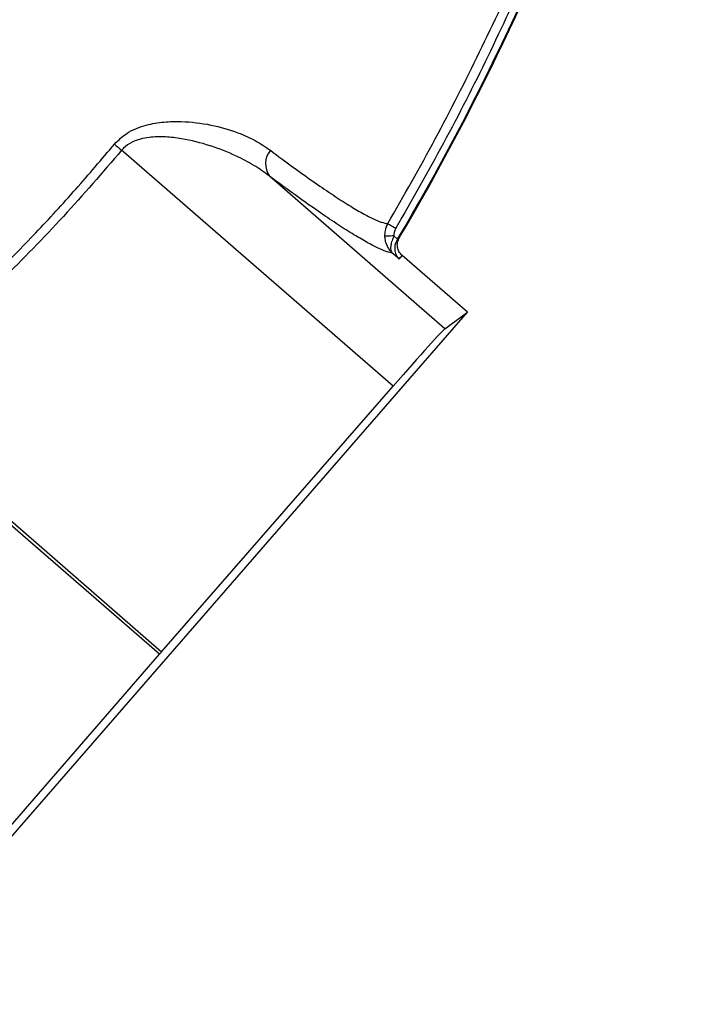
# Model space of a CAD drawing. Header units: millimetres. Extents: x 10 to 809, y 8 to 1712.
# Tile 12 of 20: x 665 to 808, y 897 to 1107. Entities that reach past the tile are written whole.
import ezdxf

# ---------------------------------------------------------------- set-up
doc = ezdxf.new("R2010")
doc.units = ezdxf.units.MM

msp = doc.modelspace()

# ---------------------------------------------------------------- linework, layer by layer
at = {"color": 7, "linetype": 'Continuous', "lineweight": 25}
for p, q in [((745.29, 1028.88), (687.27, 1079.32)), ((756.38, 1041.19), (718.85, 1073.82)), ((745.46, 1061.02), (746.26, 1060.33)), ((746.26, 1060.33), (746.09, 1060.05)), ((746.56, 1056.11), (745.06, 1057.41)), ((761.17, 1044.7), (747.23, 1056.82)), ((632.59, 896.77), (761.17, 1044.7)), ((756.38, 1041.19), (761.17, 1044.7)), ((695.82, 972.13), (745.29, 1028.88)), ((695.35, 971.59), (632.83, 1025.94)), ((633.27, 1026.51), (695.82, 972.13)), ((646.18, 914.89), (695.35, 971.59))]:
    msp.add_line(p, q, dxfattribs=at)
at = {"color": 7, "linetype": 'Continuous', "lineweight": 25, "flags": 128}
for points in [[(744.15, 1063.67), (744.22, 1063.63), (744.34, 1063.56), (744.51, 1063.46), (744.72, 1063.34), (744.97, 1063.19), (745.25, 1063.02), (745.56, 1062.85), (745.87, 1062.67)], [(745.46, 1061.02), (745.1, 1061.01), (744.76, 1060.99), (744.43, 1060.98), (744.14, 1060.96), (743.89, 1060.95), (743.7, 1060.94), (743.56, 1060.94), (743.48, 1060.93)]]:
    msp.add_lwpolyline(points, dxfattribs=at)
at = {"color": 7, "linetype": 'Continuous', "lineweight": 25}
for centre, radius, start, end in [((276.08, 1337.96), 546.03, 329.4393, 340.0645), ((276.08, 1337.96), 546.2, 329.4834, 340.0649), ((726.07, 1125.59), 60.38, 228.1048, 230.0211), ((722.55, 1076.43), 4.52, 140.1741, 215.1209)]:
    msp.add_arc(centre, radius, start, end, dxfattribs=at)
for centre, major_axis, ratio, start_param, end_param in [((357.2, 1431.28), (364.3, 419.08), 0.973646, 4.662475, 4.664237), ((744.62, 1027.63), (11.81, 13.58), 0.017455, 0.076387, 1.494054), ((695.64, 971.78), (3.28, 3.77), 0.017455, 1.494054, 1.637531)]:
    msp.add_ellipse(centre, major_axis=major_axis, ratio=ratio, start_param=start_param, end_param=end_param, dxfattribs=at)
for points, knots in [([(744.15, 1063.67), (751.15, 1075.62), (757.7, 1087.85), (766.84, 1106.61), (769.77, 1112.93), (773.99, 1122.52), (775.37, 1125.74), (778.06, 1132.2), (779.38, 1135.45), (781.96, 1141.99), (783.21, 1145.26), (784.74, 1149.36), (785.04, 1150.18), (785.49, 1151.41), (785.64, 1151.82), (785.87, 1152.44), (785.95, 1152.64), (786.05, 1152.95), (786.09, 1153.06), (786.15, 1153.26), (786.18, 1153.37), (786.46, 1154.3), (786.72, 1155.13), (787.22, 1156.79), (787.47, 1157.62), (789.68, 1165.1), (791.49, 1171.78), (796.41, 1191.92), (799.06, 1205.46), (803.07, 1232.79), (804.43, 1246.58), (805.5, 1267.45), (805.69, 1274.44), (805.74, 1288.41), (805.6, 1295.4), (804.67, 1316.31), (803.39, 1330.2), (800.97, 1347.48), (800.44, 1350.93), (799.31, 1357.83), (798.09, 1364.71), (796.71, 1371.55), (795.62, 1376.67), (795.24, 1378.38), (794.66, 1380.93), (794.37, 1382.21), (794.02, 1383.7), (793.87, 1384.34), (793.77, 1384.76), (793.72, 1384.97), (793.67, 1385.19)], [0, 0, 0, 0, 0.125, 0.125, 0.1875, 0.1875, 0.21875, 0.21875, 0.25, 0.25, 0.28125, 0.28125, 0.289063, 0.289063, 0.292969, 0.292969, 0.294922, 0.294922, 0.295898, 0.295898, 0.296875, 0.296875, 0.304688, 0.304688, 0.3125, 0.3125, 0.375, 0.375, 0.5, 0.5, 0.625, 0.625, 0.6875, 0.6875, 0.75, 0.75, 0.875, 0.875, 0.90625, 0.90625, 0.9375, 0.96875, 0.96875, 0.984375, 0.984375, 0.992188, 0.996094, 0.998047, 0.998047, 1, 1, 1, 1]), ([(795.6, 1385.65), (797.01, 1379.4), (799.83, 1366.91), (803.02, 1347.97), (805.46, 1328.8), (807.05, 1309.43), (807.79, 1289.9), (807.66, 1269.41), (806.51, 1248), (804.18, 1225.74), (800.97, 1205.31), (797.23, 1186.73), (793.14, 1169.97), (788.24, 1153.42), (781.96, 1136.13), (774.35, 1118.12), (765.63, 1099.29), (756.2, 1080.75), (749.31, 1068.7), (745.87, 1062.67)], [0, 0, 0, 0, 0.057246, 0.114519, 0.171765, 0.230012, 0.288288, 0.346535, 0.413239, 0.479986, 0.54669, 0.598087, 0.649543, 0.700964, 0.752315, 0.814055, 0.875795, 0.937898, 1, 1, 1, 1]), ([(685.74, 1080.64), (686.6, 1081.49), (688.01, 1082.88), (690.43, 1084.05), (693.07, 1084.93), (696.32, 1085.46), (701.01, 1085.55), (706.43, 1084.88), (711.67, 1083.35), (715.9, 1081.48), (718.01, 1080.04), (719.07, 1079.32)], [0, 0, 0, 0, 0.0859547, 0.1416669, 0.1974922, 0.295714, 0.3941755, 0.5705421, 0.7470868, 0.87356, 1, 1, 1, 1]), ([(718.85, 1073.82), (717.75, 1074.61), (715.57, 1076.17), (711.36, 1078.37), (706.27, 1080.42), (701.1, 1081.71), (696.68, 1082.26), (693.7, 1082.21), (691.28, 1081.78), (689.39, 1081.1), (688.04, 1080.19), (687.41, 1079.48), (687.27, 1079.32)], [0, 0, 0, 0, 0.131082, 0.262195, 0.444604, 0.626838, 0.724533, 0.821949, 0.873617, 0.925099, 0.983492, 1, 1, 1, 1]), ([(632.28, 1027.77), (634.85, 1029.88), (642.55, 1036.22), (654.9, 1047.4), (667.3, 1059.82), (677.54, 1070.96), (683.01, 1077.41), (685.74, 1080.64)], [0, 0, 0, 0, 0.132434, 0.397372, 0.663045, 0.831433, 1, 1, 1, 1]), ([(687.27, 1079.32), (683.17, 1074.57), (674.97, 1065.07), (661.76, 1051.56), (647.94, 1038.59), (638.16, 1030.54), (633.27, 1026.51)], [0, 0, 0, 0, 0.248784, 0.497565, 0.748785, 1, 1, 1, 1]), ([(719.07, 1079.32), (722.38, 1076.84), (725.39, 1074.65), (729.48, 1071.78), (730.77, 1070.89), (732.61, 1069.67), (733.2, 1069.28), (734.35, 1068.53), (734.91, 1068.18), (736.52, 1067.18), (737.51, 1066.58), (739.32, 1065.56), (740.13, 1065.13), (742.31, 1064.09), (743.41, 1063.72), (744.15, 1063.67)], [0, 0, 0, 0, 0.25, 0.25, 0.375, 0.375, 0.4375, 0.4375, 0.5, 0.5, 0.625, 0.625, 0.75, 0.75, 1, 1, 1, 1]), ([(745.06, 1057.41), (745.01, 1057.41), (744.56, 1057.47), (743.49, 1057.78), (741.47, 1058.69), (738.9, 1060.08), (735.81, 1061.94), (732.28, 1064.24), (728.28, 1066.97), (723.84, 1070.13), (720.51, 1072.59), (718.85, 1073.82)], [0, 0, 0, 0, 0.0172847, 0.1383755, 0.2594649, 0.3840092, 0.5085518, 0.6296501, 0.7507491, 0.8753751, 1, 1, 1, 1]), ([(744.15, 1063.67), (743.91, 1063.16), (743.5, 1062.29), (743.49, 1061.33), (743.48, 1060.93)], [0, 0, 0, 0, 0.585277, 1, 1, 1, 1]), ([(743.48, 1060.93), (743.52, 1060.57), (743.6, 1059.72), (744.05, 1058.66), (744.55, 1057.95), (744.85, 1057.62), (744.97, 1057.5), (745.02, 1057.44), (745.05, 1057.42), (745.06, 1057.41), (745.06, 1057.41)], [0, 0, 0, 0, 0.263899, 0.624393, 0.852755, 0.937239, 0.972945, 0.98831, 0.996534, 1, 1, 1, 1]), ([(745.46, 1061.02), (745.32, 1060.67), (745.14, 1060.24), (744.9, 1059.46), (744.78, 1058.89), (744.76, 1058.26), (744.82, 1057.79), (744.96, 1057.52), (745.06, 1057.41), (745.06, 1057.41)], [0, 0, 0, 0, 0.22799, 0.284028, 0.529119, 0.641998, 0.81514, 0.997682, 1, 1, 1, 1]), ([(745.87, 1062.67), (745.72, 1062.36), (745.47, 1061.84), (745.47, 1061.26), (745.46, 1061.02)], [0, 0, 0, 0, 0.5853705, 1, 1, 1, 1]), ([(746.09, 1060.05), (745.96, 1059.78), (745.7, 1059.24), (745.6, 1058.27), (745.79, 1057.13), (746.24, 1056.43), (746.55, 1056.11), (746.56, 1056.11)], [0, 0, 0, 0, 0.176464, 0.351577, 0.62733, 0.997873, 1, 1, 1, 1]), ([(746.09, 1060.05), (746.09, 1060.05), (746.19, 1060.16), (746.37, 1060.35), (746.55, 1060.53), (746.62, 1060.61)], [0, 0, 0, 0, 0.001681, 0.59894, 1, 1, 1, 1]), ([(747.23, 1056.82), (746.98, 1057.09), (746.49, 1057.62), (746.18, 1058.64), (746.19, 1059.68), (746.48, 1060.3), (746.62, 1060.61)], [0, 0, 0, 0, 0.2686, 0.512096, 0.756054, 1, 1, 1, 1])]:
    msp.add_open_spline(points, degree=3, knots=knots, dxfattribs=at)

doc.saveas('drawing.dxf')
